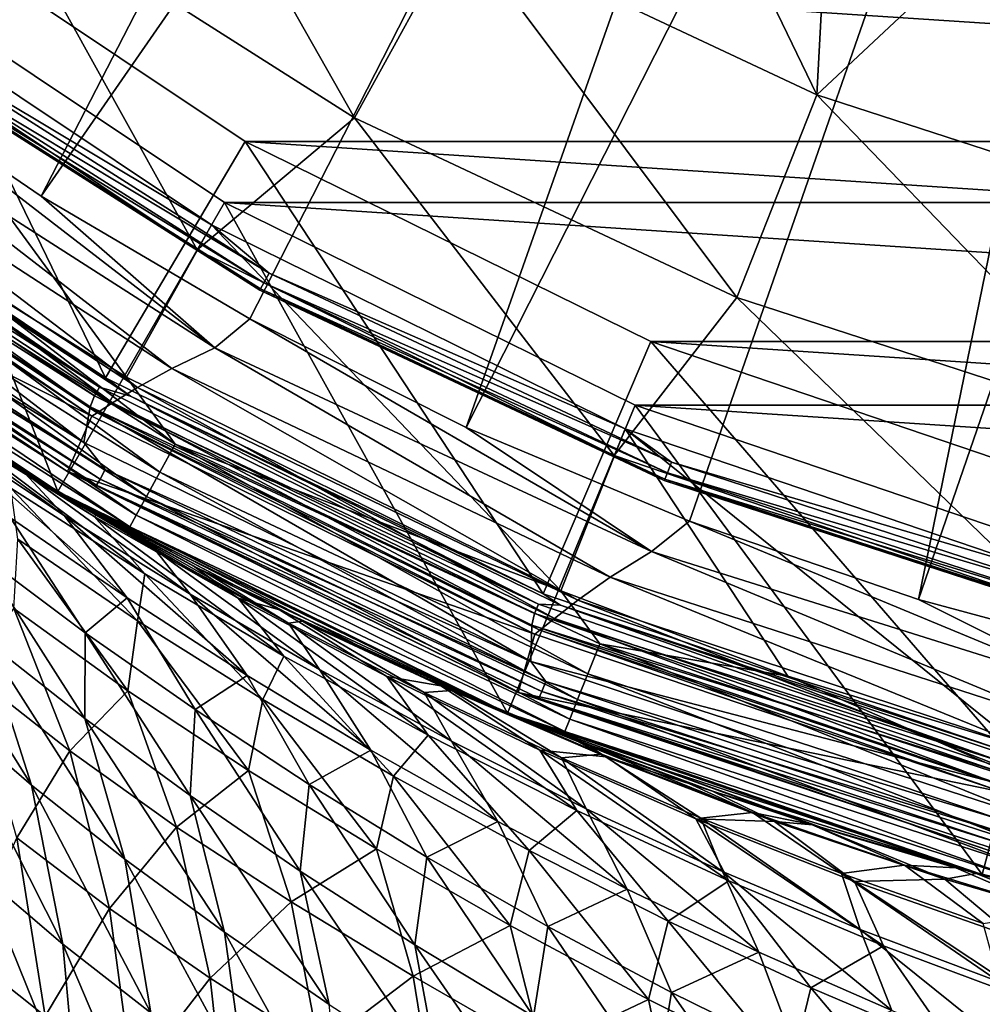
# Model space of a CAD drawing. Header units: metres. Extents: x -23 to 23, y -109 to 35.
# Tile 21 of 73: x -12 to -6, y -23 to -17. Entities that reach past the tile are written whole.
import ezdxf

# ---------------------------------------------------------------- set-up
doc = ezdxf.new("R2010")
doc.units = ezdxf.units.M
doc.layers.add('solid_ORA_SW0003', color=7, linetype='CONTINUOUS')

msp = doc.modelspace()

# ---------------------------------------------------------------- linework, layer by layer
at = {"layer": 'solid_ORA_SW0003'}
for points in [[(-13.94181, -16.432842, 160.176529), (-12.799357, -17.329737, 160.176529), (-6.594746, -8.44444, 160.442612)], [(-12.799357, -17.329737, 160.176529), (-11.59938, -18.148064, 160.176529), (-6.594746, -8.44444, 160.442612)], [(-11.59938, -18.148064, 160.176529), (-5.416527, -9.231701, 160.442612), (-6.594746, -8.44444, 160.442612)], [(-11.59938, -18.148064, 160.176529), (-10.347269, -18.884148, 160.176529), (-5.416527, -9.231701, 160.442612)], [(-10.347269, -18.884148, 160.176529), (-9.048652, -19.534679, 160.176529), (-5.416527, -9.231701, 160.442612)], [(-9.048652, -19.534679, 160.176529), (-4.14563, -9.858438, 160.442612), (-5.416527, -9.231701, 160.442612)], [(-9.048652, -19.534679, 160.176529), (-7.709364, -20.096739, 160.176529), (-4.14563, -9.858438, 160.442612)], [(-7.709364, -20.096739, 160.176529), (-6.335428, -20.567797, 160.176529), (-4.14563, -9.858438, 160.442612)], [(-6.335428, -20.567797, 160.176529), (-2.803801, -10.313928, 160.442612), (-4.14563, -9.858438, 160.442612)], [(-6.335428, -20.567797, 160.176529), (-4.933016, -20.945736, 160.176529), (-2.803801, -10.313928, 160.442612)], [(-11.85728, -16.320145, 118.094048), (-9.718325, -17.677567, 118.094048), (-11.088837, -15.262474, 119.784218)], [(-9.718325, -17.677567, 118.094048), (-9.088503, -16.531925, 119.784218), (-11.088837, -15.262474, 119.784218)], [(-7.927789, -15.509718, 121.353569), (-9.088503, -16.531925, 119.784218), (-6.944838, -17.540657, 119.784218)], [(-6.863579, -16.009153, 121.353569), (-7.927789, -15.509718, 121.353569), (-6.944838, -17.540657, 119.784218)], [(-5.767987, -16.43568, 121.353569), (-6.863579, -16.009153, 121.353569), (-6.944838, -17.540657, 119.784218)], [(-11.212497, -19.237213, 117.822166), (-13.645457, -17.6091, 117.822166), (-12.631996, -16.31193, 129.534592)], [(-12.983077, -16.919876, 116.300888), (-10.663518, -18.469755, 116.300888), (-11.85728, -16.320145, 118.094048)], [(-12.631996, -16.31193, 129.534592), (12.631996, -16.31193, 129.534592), (10.374965, -17.820051, 129.534592)], [(-12.631996, -16.31193, 129.534592), (10.374965, -17.820051, 129.534592), (-10.374965, -17.820051, 129.534592)], [(-11.212497, -19.237213, 117.822166), (-12.631996, -16.31193, 129.534592), (-10.374965, -17.820051, 129.534592)], [(-10.663518, -18.469755, 116.300888), (-9.718325, -17.677567, 118.094048), (-11.85728, -16.320145, 118.094048)], [(-5.767987, -16.43568, 121.353569), (-6.944838, -17.540657, 119.784218), (-4.691648, -18.272762, 119.784218)], [(-9.718325, -17.677567, 118.094048), (-7.426106, -18.756203, 118.094048), (-9.088503, -16.531925, 119.784218)], [(-7.426106, -18.756203, 118.094048), (-6.944838, -17.540657, 119.784218), (-9.088503, -16.531925, 119.784218)], [(-12.783937, -16.660458), (-11.499855, -19.918674), (-14.001562, -18.247089)], [(-10.499936, -18.186563, -1.4), (-12.783937, -16.660458), (-12.783963, -16.660435, -1.4)], [(10.499936, -18.186563, -1.4), (-10.499936, -18.186563, -1.4), (-12.783963, -16.660435, -1.4)], [(12.783963, -16.660435, -1.4), (10.499936, -18.186563, -1.4), (-12.783963, -16.660435, -1.4)], [(-12.783937, -16.660458), (-10.5, -18.186533), (-11.499855, -19.918674)], [(-10.499936, -18.186563, -1.4), (-10.5, -18.186533), (-12.783937, -16.660458)], [(-12.878007, -16.782827, 116), (-12.321689, -18.466614, 116), (-11.086838, -19.233355, 116)], [(-10.577221, -18.320169, 116), (-12.878007, -16.782827, 116), (-11.086838, -19.233355, 116)], [(-12.482003, -17.180004, 116.017273), (-12.878007, -16.782827, 116), (-10.577221, -18.320169, 116)], [(-12.551075, -17.275072, 116.221725), (-10.663518, -18.469755, 116.300888), (-12.983077, -16.919876, 116.300888)], [(-12.521671, -17.234602, 116.066353), (-12.482003, -17.180004, 116.017273), (-10.230353, -18.608944, 116.017273)], [(-10.230353, -18.608944, 116.017273), (-12.482003, -17.180004, 116.017273), (-10.577221, -18.320169, 116)], [(-12.546113, -17.268244, 116.138702), (-12.521671, -17.234602, 116.066353), (-10.262866, -18.668083, 116.066353)], [(-10.262866, -18.668083, 116.066353), (-12.521671, -17.234602, 116.066353), (-10.230353, -18.608944, 116.017273)], [(-12.551075, -17.275072, 116.221725), (-12.546113, -17.268244, 116.138702), (-10.282899, -18.704523, 116.138702)], [(-10.286965, -18.71192, 116.221725), (-10.663518, -18.469755, 116.300888), (-12.551075, -17.275072, 116.221725)], [(-10.286965, -18.71192, 116.221725), (-12.551075, -17.275072, 116.221725), (-10.282899, -18.704523, 116.138702)], [(-10.282899, -18.704523, 116.138702), (-12.546113, -17.268244, 116.138702), (-10.262866, -18.668083, 116.066353)], [(-10.557033, -19.056719, 160.137115), (-12.799357, -17.329737, 160.176529), (-12.992256, -17.500786, 160.137115)], [(-10.557033, -19.056719, 160.137115), (-11.59938, -18.148064, 160.176529), (-12.799357, -17.329737, 160.176529)], [(-12.992256, -17.500786, 160.137115), (-13.257334, -17.595634, 160.035065), (-10.814551, -19.18158, 160.035065)], [(-10.557033, -19.056719, 160.137115), (-12.992256, -17.500786, 160.137115), (-10.814551, -19.18158, 160.035065)], [(-13.257334, -17.595634, 160.035065), (-13.471218, -17.685867, 159.87706), (-11.020123, -19.296049, 159.87706)], [(-10.814551, -19.18158, 160.035065), (-13.257334, -17.595634, 160.035065), (-11.020123, -19.296049, 159.87706)], [(-7.426106, -18.756203, 118.094048), (-5.016774, -19.539043, 118.094048), (-6.944838, -17.540657, 119.784218)], [(-5.016774, -19.539043, 118.094048), (-4.691648, -18.272762, 119.784218), (-6.944838, -17.540657, 119.784218)], [(-13.463664, -17.775116, 117.754692), (-13.645457, -17.6091, 117.822166), (-11.212497, -19.237213, 117.822166)], [(-11.279426, -19.346384, 117.662666), (-13.76101, -17.770073, 117.650002), (-13.726922, -17.707941, 117.662666)], [(-13.726922, -17.707941, 117.662666), (-13.68961, -17.659401, 117.699104), (-11.248767, -19.29339, 117.699104)], [(-11.279426, -19.346384, 117.662666), (-13.726922, -17.707941, 117.662666), (-11.248767, -19.29339, 117.699104)], [(-11.248767, -19.29339, 117.699104), (-13.68961, -17.659401, 117.699104), (-13.463664, -17.775116, 117.754692)], [(-13.471218, -17.685867, 159.87706), (-13.628801, -17.759712, 159.673401), (-11.170394, -19.387768, 159.673401)], [(-11.020123, -19.296049, 159.87706), (-13.471218, -17.685867, 159.87706), (-11.170394, -19.387768, 159.673401)], [(-10.663518, -18.469755, 116.300888), (-8.161504, -19.703611, 116.300888), (-9.718325, -17.677567, 118.094048)], [(-8.161504, -19.703611, 116.300888), (-7.426106, -18.756203, 118.094048), (-9.718325, -17.677567, 118.094048)], [(-11.343163, -19.626064, 117.650002), (-13.829978, -17.974337, 117.650002), (-13.76101, -17.770073, 117.650002)], [(-11.343163, -19.626064, 117.650002), (-13.76101, -17.770073, 117.650002), (-11.304931, -19.412544, 117.650002)], [(-11.279426, -19.346384, 117.662666), (-11.304931, -19.412544, 117.650002), (-13.76101, -17.770073, 117.650002)], [(-13.628801, -17.759712, 159.673401), (-13.726129, -17.808035, 159.437363), (-11.262767, -19.447136, 159.437363)], [(-11.170394, -19.387768, 159.673401), (-13.628801, -17.759712, 159.673401), (-11.262767, -19.447136, 159.437363)], [(-11.063982, -19.347906, 117.754692), (-13.463664, -17.775116, 117.754692), (-11.212497, -19.237213, 117.822166)], [(-11.248767, -19.29339, 117.699104), (-13.463664, -17.775116, 117.754692), (-11.063982, -19.347906, 117.754692)], [(-13.95051, -18.133936, 117.851746), (-11.295598, -19.468025, 159.185638), (-13.760691, -17.825006, 159.185638)], [(-13.726129, -17.808035, 159.437363), (-13.760691, -17.825006, 159.185638), (-11.295598, -19.468025, 159.185638)], [(-11.262767, -19.447136, 159.437363), (-13.726129, -17.808035, 159.437363), (-11.295598, -19.468025, 159.185638)], [(-8.587959, -20.534079, 117.822166), (-11.212497, -19.237213, 117.822166), (-10.374965, -17.820051, 129.534592)], [(-10.374965, -17.820051, 129.534592), (10.374965, -17.820051, 129.534592), (7.940594, -19.020536, 129.534592)], [(-10.374965, -17.820051, 129.534592), (7.940594, -19.020536, 129.534592), (-7.940594, -19.020536, 129.534592)], [(-8.587959, -20.534079, 117.822166), (-10.374965, -17.820051, 129.534592), (-7.940594, -19.020536, 129.534592)], [(-13.672089, -18.189604, 117.665329), (-13.829978, -17.974337, 117.650002), (-11.343163, -19.626064, 117.650002)], [(-13.283627, -18.283344, 115.893135), (-10.887371, -19.804054, 115.893135), (-13.170061, -18.127033, 115.972954)], [(-13.170061, -18.127033, 115.972954), (-10.794291, -19.634743, 115.972954), (-12.321689, -18.466614, 116)], [(-10.887371, -19.804054, 115.893135), (-10.794291, -19.634743, 115.972954), (-13.170061, -18.127033, 115.972954)], [(-13.95051, -18.133936, 117.851746), (-11.441757, -19.800068, 117.851746), (-11.295598, -19.468025, 159.185638)], [(-13.736931, -18.276583, 117.774673), (-11.441757, -19.800068, 117.851746), (-13.95051, -18.133936, 117.851746)], [(-10.557033, -19.056719, 160.137115), (-10.347269, -18.884148, 160.176529), (-11.59938, -18.148064, 160.176529)], [(-10.5, -18.186533), (-8.801523, -21.249292), (-11.499855, -19.918674)], [(-10.5, -18.186533), (-8.03641, -19.401442), (-8.801523, -21.249292)], [(-8.036352, -19.40147, -1.4), (-8.03641, -19.401442), (-10.5, -18.186533)], [(-8.036352, -19.40147, -1.4), (-10.5, -18.186533), (-10.499936, -18.186563, -1.4)], [(8.036352, -19.40147, -1.4), (-8.036352, -19.40147, -1.4), (-10.499936, -18.186563, -1.4)], [(10.499936, -18.186563, -1.4), (8.036352, -19.40147, -1.4), (-10.499936, -18.186563, -1.4)], [(-13.76333, -18.427446, 78.209564), (-14.001562, -18.247089), (-11.499855, -19.918674)], [(-11.716025, -19.79229, 107.125847), (-11.5, -19.918585, 115.199997), (-14.001513, -18.247128, 115.199997)], [(-13.503038, -18.585337, 115.407059), (-14.001513, -18.247128, 115.199997), (-11.5, -19.918585, 115.199997)], [(-12.247034, -19.468184, 106.541122), (-11.716025, -19.79229, 107.125847), (-14.001513, -18.247128, 115.199997)], [(-13.711056, -18.241875, 117.709145), (-11.246045, -19.844513, 117.709145), (-13.736931, -18.276583, 117.774673)], [(-13.672089, -18.189604, 117.665329), (-11.214085, -19.787691, 117.665329), (-13.711056, -18.241875, 117.709145)], [(-11.214085, -19.787691, 117.665329), (-11.246045, -19.844513, 117.709145), (-13.711056, -18.241875, 117.709145)], [(-13.672089, -18.189604, 117.665329), (-11.343163, -19.626064, 117.650002), (-11.214085, -19.787691, 117.665329)], [(-13.736931, -18.276583, 117.774673), (-11.267268, -19.882246, 117.774673), (-11.441757, -19.800068, 117.851746)], [(-11.246045, -19.844513, 117.709145), (-11.267268, -19.882246, 117.774673), (-13.736931, -18.276583, 117.774673)], [(-13.38116, -18.417587, 115.765984), (-10.96731, -19.949463, 115.765984), (-13.283627, -18.283344, 115.893135)], [(-10.96731, -19.949463, 115.765984), (-10.887371, -19.804054, 115.893135), (-13.283627, -18.283344, 115.893135)], [(-10.577221, -18.320169, 116), (-11.086838, -19.233355, 116), (-8.481116, -20.516104, 116)], [(-8.095416, -19.544064, 116), (-10.577221, -18.320169, 116), (-8.481116, -20.516104, 116)], [(-10.230353, -18.608944, 116.017273), (-10.577221, -18.320169, 116), (-8.095416, -19.544064, 116)], [(-13.456, -18.520596, 115.600182), (-11.02865, -20.061039, 115.600182), (-13.38116, -18.417587, 115.765984)], [(-11.02865, -20.061039, 115.600182), (-10.96731, -19.949463, 115.765984), (-13.38116, -18.417587, 115.765984)], [(-13.203782, -18.832422, 77.372398), (-13.76333, -18.427446, 78.209564), (-11.499855, -19.918674)], [(-10.794291, -19.634743, 115.972954), (-11.086838, -19.233355, 116), (-12.321689, -18.466614, 116)], [(-10.286965, -18.71192, 116.221725), (-8.161504, -19.703611, 116.300888), (-10.663518, -18.469755, 116.300888)], [(-13.503038, -18.585337, 115.407059), (-11.067203, -20.131166, 115.407059), (-13.456, -18.520596, 115.600182)], [(-11.067203, -20.131166, 115.407059), (-11.02865, -20.061039, 115.600182), (-13.456, -18.520596, 115.600182)], [(-13.503038, -18.585337, 115.407059), (-11.5, -19.918585, 115.199997), (-11.067203, -20.131166, 115.407059)], [(-10.262866, -18.668083, 116.066353), (-10.230353, -18.608944, 116.017273), (-7.817365, -19.74441, 116.017273)], [(-7.817365, -19.74441, 116.017273), (-10.230353, -18.608944, 116.017273), (-8.095416, -19.544064, 116)], [(-10.286965, -18.71192, 116.221725), (-10.282899, -18.704523, 116.138702), (-7.857517, -19.845821, 116.138702)], [(-7.860624, -19.85367, 116.221725), (-8.161504, -19.703611, 116.300888), (-10.286965, -18.71192, 116.221725)], [(-7.860624, -19.85367, 116.221725), (-10.286965, -18.71192, 116.221725), (-7.857517, -19.845821, 116.138702)], [(-10.282899, -18.704523, 116.138702), (-10.262866, -18.668083, 116.066353), (-7.842209, -19.807158, 116.066353)], [(-7.857517, -19.845821, 116.138702), (-10.282899, -18.704523, 116.138702), (-7.842209, -19.807158, 116.066353)], [(-7.842209, -19.807158, 116.066353), (-10.262866, -18.668083, 116.066353), (-7.817365, -19.74441, 116.017273)], [(-8.161504, -19.703611, 116.300888), (-5.519843, -20.600334, 116.300888), (-7.426106, -18.756203, 118.094048)], [(-5.519843, -20.600334, 116.300888), (-5.016774, -19.539043, 118.094048), (-7.426106, -18.756203, 118.094048)], [(-12.944045, -19.011883, 77.015739), (-13.203782, -18.832422, 77.372398), (-11.499855, -19.918674)], [(-7.938267, -20.278727, 160.137115), (-10.347269, -18.884148, 160.176529), (-10.557033, -19.056719, 160.137115)], [(-7.938267, -20.278727, 160.137115), (-9.048652, -19.534679, 160.176529), (-10.347269, -18.884148, 160.176529)], [(-12.561683, -19.266659, 76.519814), (-12.944045, -19.011883, 77.015739), (-11.499855, -19.918674)], [(-10.557033, -19.056719, 160.137115), (-10.814551, -19.18158, 160.035065), (-8.184811, -20.433327, 160.035065)], [(-7.938267, -20.278727, 160.137115), (-10.557033, -19.056719, 160.137115), (-8.184811, -20.433327, 160.035065)], [(-5.816689, -21.477535, 117.822166), (-8.587959, -20.534079, 117.822166), (-7.940594, -19.020536, 129.534592)], [(-7.940594, -19.020536, 129.534592), (7.940594, -19.020536, 129.534592), (5.370188, -19.89304, 129.534592)], [(-7.940594, -19.020536, 129.534592), (5.370188, -19.89304, 129.534592), (-5.370188, -19.89304, 129.534592)], [(-5.816689, -21.477535, 117.822166), (-7.940594, -19.020536, 129.534592), (-5.370188, -19.89304, 129.534592)], [(-10.814551, -19.18158, 160.035065), (-11.020123, -19.296049, 159.87706), (-8.379313, -20.571463, 159.87706)], [(-8.184811, -20.433327, 160.035065), (-10.814551, -19.18158, 160.035065), (-8.379313, -20.571463, 159.87706)], [(-11.063982, -19.347906, 117.754692), (-11.212497, -19.237213, 117.822166), (-8.587959, -20.534079, 117.822166)], [(-10.794291, -19.634743, 115.972954), (-8.481116, -20.516104, 116), (-11.086838, -19.233355, 116)], [(-11.810094, -19.736303, 75.627296), (-12.561683, -19.266659, 76.519814), (-11.499855, -19.918674)], [(-11.279426, -19.346384, 117.662666), (-11.248767, -19.29339, 117.699104), (-8.615584, -20.594923, 117.699104)], [(-8.615584, -20.594923, 117.699104), (-11.248767, -19.29339, 117.699104), (-11.063982, -19.347906, 117.754692)], [(-11.020123, -19.296049, 159.87706), (-11.170394, -19.387768, 159.673401), (-8.520241, -20.680447, 159.673401)], [(-8.379313, -20.571463, 159.87706), (-11.020123, -19.296049, 159.87706), (-8.520241, -20.680447, 159.673401)], [(-11.697908, -19.809502, 106.766251), (-12.247034, -19.468184, 106.541122), (-12.465349, -19.329124, 106.287216)], [(-11.461763, -20.063112, 105.778511), (-12.465349, -19.329124, 106.287216), (-12.199618, -19.573908, 105.272026)], [(-11.697908, -19.809502, 106.766251), (-12.465349, -19.329124, 106.287216), (-11.461763, -20.063112, 105.778511)], [(-8.639068, -20.651466, 117.662666), (-11.304931, -19.412544, 117.650002), (-11.279426, -19.346384, 117.662666)], [(-8.639068, -20.651466, 117.662666), (-11.279426, -19.346384, 117.662666), (-8.615584, -20.594923, 117.699104)], [(-8.483074, -20.601324, 117.754692), (-11.063982, -19.347906, 117.754692), (-8.587959, -20.534079, 117.822166)], [(-8.615584, -20.594923, 117.699104), (-11.063982, -19.347906, 117.754692), (-8.483074, -20.601324, 117.754692)], [(-8.661762, -20.938711, 117.650002), (-11.343163, -19.626064, 117.650002), (-11.304931, -19.412544, 117.650002)], [(-8.661762, -20.938711, 117.650002), (-11.304931, -19.412544, 117.650002), (-8.655476, -20.72048, 117.650002)], [(-8.639068, -20.651466, 117.662666), (-8.655476, -20.72048, 117.650002), (-11.304931, -19.412544, 117.650002)], [(-11.170394, -19.387768, 159.673401), (-11.262767, -19.447136, 159.437363), (-8.606405, -20.750418, 159.437363)], [(-8.520241, -20.680447, 159.673401), (-11.170394, -19.387768, 159.673401), (-8.606405, -20.750418, 159.437363)], [(-8.03641, -19.401442), (-5.952879, -22.21627), (-8.801523, -21.249292)], [(-8.03641, -19.401442), (-5.435198, -20.284437), (-5.952879, -22.21627)], [(-5.435241, -20.284431, -1.4), (-5.435198, -20.284437), (-8.03641, -19.401442)], [(-5.435241, -20.284431, -1.4), (-8.03641, -19.401442), (-8.036352, -19.40147, -1.4)], [(5.435241, -20.284431, -1.4), (-5.435241, -20.284431, -1.4), (-8.036352, -19.40147, -1.4)], [(8.036352, -19.40147, -1.4), (5.435241, -20.284431, -1.4), (-8.036352, -19.40147, -1.4)], [(-11.697908, -19.809502, 106.766251), (-11.716025, -19.79229, 107.125847), (-12.247034, -19.468184, 106.541122)], [(-11.441757, -19.800068, 117.851746), (-8.637061, -20.775072, 159.185638), (-11.295598, -19.468025, 159.185638)], [(-11.262767, -19.447136, 159.437363), (-11.295598, -19.468025, 159.185638), (-8.637061, -20.775072, 159.185638)], [(-8.606405, -20.750418, 159.437363), (-11.262767, -19.447136, 159.437363), (-8.637061, -20.775072, 159.185638)], [(-7.938267, -20.278727, 160.137115), (-7.709364, -20.096739, 160.176529), (-9.048652, -19.534679, 160.176529)], [(-8.095416, -19.544064, 116), (-8.481116, -20.516104, 116), (-7.119845, -21.0273, 116)], [(-8.095416, -19.544064, 116), (-7.119845, -21.0273, 116), (-5.727159, -21.448521, 116)], [(-5.475091, -20.43354, 116), (-8.095416, -19.544064, 116), (-5.727159, -21.448521, 116)], [(-7.817365, -19.74441, 116.017273), (-8.095416, -19.544064, 116), (-5.475091, -20.43354, 116)], [(-12.199618, -19.573908, 105.272026), (-11.783815, -20.076809, 104.423759), (-11.084029, -20.557255, 104.94281)], [(-11.461763, -20.063112, 105.778511), (-12.199618, -19.573908, 105.272026), (-11.084029, -20.557255, 104.94281)], [(-12.117526, -19.556414, 76.389801), (-11.810094, -19.736303, 75.627296), (-11.280923, -20.069298, 75.780449)], [(-12.117526, -19.556414, 76.389801), (-10.977835, -20.412308, 76.717567), (-11.781283, -19.899044, 77.355881)], [(-12.117526, -19.556414, 76.389801), (-11.280923, -20.069298, 75.780449), (-10.977835, -20.412308, 76.717567)], [(-11.214085, -19.787691, 117.665329), (-11.343163, -19.626064, 117.650002), (-8.661762, -20.938711, 117.650002)], [(-10.887371, -19.804054, 115.893135), (-8.319414, -21.012442, 115.893135), (-10.794291, -19.634743, 115.972954)], [(-10.794291, -19.634743, 115.972954), (-8.248289, -20.8328, 115.972954), (-8.481116, -20.516104, 116)], [(-8.319414, -21.012442, 115.893135), (-8.248289, -20.8328, 115.972954), (-10.794291, -19.634743, 115.972954)], [(-7.860624, -19.85367, 116.221725), (-5.519843, -20.600334, 116.300888), (-8.161504, -19.703611, 116.300888)], [(-11.256995, -20.056921, 75.023186), (-11.810094, -19.736303, 75.627296), (-11.499855, -19.918674)], [(-11.280923, -20.069298, 75.780449), (-11.810094, -19.736303, 75.627296), (-11.256995, -20.056921, 75.023186)], [(-7.842209, -19.807158, 116.066353), (-7.817365, -19.74441, 116.017273), (-5.281092, -20.568495, 116.017273)], [(-5.281092, -20.568495, 116.017273), (-7.817365, -19.74441, 116.017273), (-5.475091, -20.43354, 116)], [(-11.716025, -19.79229, 107.125847), (-11.167558, -20.106855, 107.685837), (-11.5, -19.918585, 115.199997)], [(-10.914306, -20.270235, 107.215134), (-11.167558, -20.106855, 107.685837), (-11.716025, -19.79229, 107.125847)], [(-10.914306, -20.270235, 107.215134), (-11.716025, -19.79229, 107.125847), (-11.697908, -19.809502, 106.766251)], [(-11.697908, -19.809502, 106.766251), (-11.461763, -20.063112, 105.778511), (-10.704421, -20.534912, 106.254059)], [(-10.914306, -20.270235, 107.215134), (-11.697908, -19.809502, 106.766251), (-10.704421, -20.534912, 106.254059)], [(-11.441757, -19.800068, 117.851746), (-8.736797, -21.124102, 117.851746), (-8.637061, -20.775072, 159.185638)], [(-11.267268, -19.882246, 117.774673), (-8.736797, -21.124102, 117.851746), (-11.441757, -19.800068, 117.851746)], [(-11.214085, -19.787691, 117.665329), (-8.571867, -21.058262, 117.665329), (-11.246045, -19.844513, 117.709145)], [(-11.214085, -19.787691, 117.665329), (-8.661762, -20.938711, 117.650002), (-8.571867, -21.058262, 117.665329)], [(-10.96731, -19.949463, 115.765984), (-8.380499, -21.166723, 115.765984), (-10.887371, -19.804054, 115.893135)], [(-8.380499, -21.166723, 115.765984), (-8.319414, -21.012442, 115.893135), (-10.887371, -19.804054, 115.893135)], [(-7.857517, -19.845821, 116.138702), (-7.842209, -19.807158, 116.066353), (-5.297875, -20.633862, 116.066353)], [(-5.297875, -20.633862, 116.066353), (-7.842209, -19.807158, 116.066353), (-5.281092, -20.568495, 116.017273)], [(-11.781283, -19.899044, 77.355881), (-11.021409, -20.695087, 77.87001), (-11.739708, -20.206144, 78.509453)], [(-11.781283, -19.899044, 77.355881), (-10.977835, -20.412308, 76.717567), (-11.021409, -20.695087, 77.87001)], [(-11.246045, -19.844513, 117.709145), (-8.596296, -21.118704, 117.709145), (-11.267268, -19.882246, 117.774673)], [(-11.267268, -19.882246, 117.774673), (-8.612518, -21.158842, 117.774673), (-8.736797, -21.124102, 117.851746)], [(-8.596296, -21.118704, 117.709145), (-8.612518, -21.158842, 117.774673), (-11.267268, -19.882246, 117.774673)], [(-8.571867, -21.058262, 117.665329), (-8.596296, -21.118704, 117.709145), (-11.246045, -19.844513, 117.709145)], [(-7.860624, -19.85367, 116.221725), (-7.857517, -19.845821, 116.138702), (-5.308217, -20.674139, 116.138702)], [(-5.310316, -20.682316, 116.221725), (-5.519843, -20.600334, 116.300888), (-7.860624, -19.85367, 116.221725)], [(-5.310316, -20.682316, 116.221725), (-7.860624, -19.85367, 116.221725), (-5.308217, -20.674139, 116.138702)], [(-5.308217, -20.674139, 116.138702), (-7.857517, -19.845821, 116.138702), (-5.297875, -20.633862, 116.066353)], [(-8.878167, -21.217402, 109.630775), (-8.801719, -21.249229, 115.199997), (-11.5, -19.918585, 115.199997)], [(-11.067203, -20.131166, 115.407059), (-11.5, -19.918585, 115.199997), (-8.801719, -21.249229, 115.199997)], [(-9.455506, -20.966482, 109.193481), (-8.878167, -21.217402, 109.630775), (-11.5, -19.918585, 115.199997)], [(-10.020506, -20.702402, 108.732269), (-9.455506, -20.966482, 109.193481), (-11.5, -19.918585, 115.199997)], [(-10.031909, -20.696878, 108.722618), (-10.020506, -20.702402, 108.732269), (-11.5, -19.918585, 115.199997)], [(-10.604223, -20.409567, 108.219467), (-10.031909, -20.696878, 108.722618), (-11.5, -19.918585, 115.199997)], [(-11.167558, -20.106855, 107.685837), (-10.604223, -20.409567, 108.219467), (-11.5, -19.918585, 115.199997)], [(-11.256995, -20.056921, 75.023186), (-11.499855, -19.918674), (-8.801523, -21.249292)], [(-11.02865, -20.061039, 115.600182), (-8.427371, -21.285109, 115.600182), (-10.96731, -19.949463, 115.765984)], [(-8.427371, -21.285109, 115.600182), (-8.380499, -21.166723, 115.765984), (-10.96731, -19.949463, 115.765984)], [(-11.783815, -20.076809, 104.423759), (-11.968287, -20.29352, 103.159065), (-11.334081, -20.76652, 103.703743)], [(-11.084029, -20.557255, 104.94281), (-11.783815, -20.076809, 104.423759), (-11.334081, -20.76652, 103.703743)], [(-11.461763, -20.063112, 105.778511), (-11.084029, -20.557255, 104.94281), (-10.362402, -21.022888, 105.430481)], [(-10.704421, -20.534912, 106.254059), (-11.461763, -20.063112, 105.778511), (-10.362402, -21.022888, 105.430481)], [(-11.280923, -20.069298, 75.780449), (-11.256995, -20.056921, 75.023186), (-10.417061, -20.559946, 75.197479)], [(-11.280923, -20.069298, 75.780449), (-10.142713, -20.906137, 76.105453), (-10.977835, -20.412308, 76.717567)], [(-11.280923, -20.069298, 75.780449), (-10.417061, -20.559946, 75.197479), (-10.142713, -20.906137, 76.105453)], [(-10.680153, -20.369938, 74.433395), (-11.256995, -20.056921, 75.023186), (-8.801523, -21.249292)], [(-10.417061, -20.559946, 75.197479), (-11.256995, -20.056921, 75.023186), (-10.680153, -20.369938, 74.433395)], [(-11.067203, -20.131166, 115.407059), (-8.45683, -21.359514, 115.407059), (-11.02865, -20.061039, 115.600182)], [(-8.45683, -21.359514, 115.407059), (-8.427371, -21.285109, 115.600182), (-11.02865, -20.061039, 115.600182)], [(-10.115306, -20.709658, 107.635353), (-10.604223, -20.409567, 108.219467), (-11.167558, -20.106855, 107.685837)], [(-10.115306, -20.709658, 107.635353), (-11.167558, -20.106855, 107.685837), (-10.914306, -20.270235, 107.215134)], [(-11.067203, -20.131166, 115.407059), (-8.801719, -21.249229, 115.199997), (-8.45683, -21.359514, 115.407059)], [(-5.181489, -21.145567, 160.137115), (-7.709364, -20.096739, 160.176529), (-7.938267, -20.278727, 160.137115)], [(-5.181489, -21.145567, 160.137115), (-6.335428, -20.567797, 160.176529), (-7.709364, -20.096739, 160.176529)], [(-11.739708, -20.206144, 78.509453), (-11.079936, -21.11495, 78.983292), (-11.763589, -20.621162, 79.674377)], [(-11.739708, -20.206144, 78.509453), (-11.021409, -20.695087, 77.87001), (-11.079936, -21.11495, 78.983292)], [(-11.968287, -20.29352, 103.159065), (-11.93646, -20.808393, 102.129761), (-11.337226, -21.280296, 102.709747)], [(-11.334081, -20.76652, 103.703743), (-11.968287, -20.29352, 103.159065), (-11.337226, -21.280296, 102.709747)], [(-10.914306, -20.270235, 107.215134), (-10.704421, -20.534912, 106.254059), (-9.928814, -20.98695, 106.69841)], [(-10.115306, -20.709658, 107.635353), (-10.914306, -20.270235, 107.215134), (-9.928814, -20.98695, 106.69841)], [(-7.938267, -20.278727, 160.137115), (-8.184811, -20.433327, 160.035065), (-5.413574, -21.329239, 160.035065)], [(-5.181489, -21.145567, 160.137115), (-7.938267, -20.278727, 160.137115), (-5.413574, -21.329239, 160.035065)], [(-5.435198, -20.284437), (-3.002368, -22.803202), (-5.952879, -22.21627)], [(-12.50542, -20.323334, 101.537453), (-12.181529, -21.229856, 100.874725), (-11.656705, -21.681684, 101.474983)], [(-11.93646, -20.808393, 102.129761), (-12.50542, -20.323334, 101.537453), (-11.656705, -21.681684, 101.474983)], [(-10.168996, -20.629869, 73.940994), (-10.680153, -20.369938, 74.433395), (-8.801523, -21.249292)], [(-10.417061, -20.559946, 75.197479), (-10.680153, -20.369938, 74.433395), (-10.168996, -20.629869, 73.940994)], [(-10.977835, -20.412308, 76.717567), (-10.2695, -21.167685, 77.246452), (-11.021409, -20.695087, 77.87001)], [(-10.977835, -20.412308, 76.717567), (-10.142713, -20.906137, 76.105453), (-10.2695, -21.167685, 77.246452)], [(-10.115306, -20.709658, 107.635353), (-10.031909, -20.696878, 108.722618), (-10.604223, -20.409567, 108.219467)], [(-8.184811, -20.433327, 160.035065), (-8.379313, -20.571463, 159.87706), (-5.594253, -21.490152, 159.87706)], [(-5.413574, -21.329239, 160.035065), (-8.184811, -20.433327, 160.035065), (-5.594253, -21.490152, 159.87706)], [(-10.704421, -20.534912, 106.254059), (-10.362402, -21.022888, 105.430481), (-9.620376, -21.471125, 105.885902)], [(-9.928814, -20.98695, 106.69841), (-10.704421, -20.534912, 106.254059), (-9.620376, -21.471125, 105.885902)], [(-8.483074, -20.601324, 117.754692), (-8.587959, -20.534079, 117.822166), (-5.816689, -21.477535, 117.822166)], [(-8.248289, -20.8328, 115.972954), (-7.119845, -21.0273, 116), (-8.481116, -20.516104, 116)], [(-11.084029, -20.557255, 104.94281), (-11.334081, -20.76652, 103.703743), (-10.674236, -21.227663, 104.226173)], [(-10.362402, -21.022888, 105.430481), (-11.084029, -20.557255, 104.94281), (-10.674236, -21.227663, 104.226173)], [(-10.417061, -20.559946, 75.197479), (-10.168996, -20.629869, 73.940994), (-9.52438, -21.028418, 74.653618)], [(-10.417061, -20.559946, 75.197479), (-9.276905, -21.381077, 75.536194), (-10.142713, -20.906137, 76.105453)], [(-10.417061, -20.559946, 75.197479), (-9.52438, -21.028418, 74.653618), (-9.276905, -21.381077, 75.536194)], [(-8.639068, -20.651466, 117.662666), (-8.615584, -20.594923, 117.699104), (-5.835088, -21.541748, 117.699104)], [(-5.835088, -21.541748, 117.699104), (-8.615584, -20.594923, 117.699104), (-8.483074, -20.601324, 117.754692)], [(-8.379313, -20.571463, 159.87706), (-8.520241, -20.680447, 159.673401), (-5.723835, -21.615562, 159.673401)], [(-5.763216, -21.514841, 117.754692), (-8.483074, -20.601324, 117.754692), (-5.816689, -21.477535, 117.822166)], [(-5.835088, -21.541748, 117.699104), (-8.483074, -20.601324, 117.754692), (-5.763216, -21.514841, 117.754692)], [(-5.594253, -21.490152, 159.87706), (-8.379313, -20.571463, 159.87706), (-5.723835, -21.615562, 159.673401)], [(-5.181489, -21.145567, 160.137115), (-4.933016, -20.945736, 160.176529), (-6.335428, -20.567797, 160.176529)], [(-11.763589, -20.621162, 79.674377), (-11.428019, -21.47389, 80.342537), (-12.026459, -21.004196, 81.063072)], [(-11.763589, -20.621162, 79.674377), (-11.079936, -21.11495, 78.983292), (-11.428019, -21.47389, 80.342537)], [(-10.098135, -20.664648, 73.874977), (-10.168996, -20.629869, 73.940994), (-8.801523, -21.249292)], [(-9.201004, -21.08588, 73.42482), (-10.168996, -20.629869, 73.940994), (-10.098135, -20.664648, 73.874977)], [(-9.201004, -21.08588, 73.42482), (-9.52438, -21.028418, 74.653618), (-10.168996, -20.629869, 73.940994)], [(-9.232442, -21.06566, 73.109856), (-10.098135, -20.664648, 73.874977), (-8.801523, -21.249292)], [(-9.201004, -21.08588, 73.42482), (-10.098135, -20.664648, 73.874977), (-9.232442, -21.06566, 73.109856)], [(-5.850992, -21.60087, 117.662666), (-8.655476, -20.72048, 117.650002), (-8.639068, -20.651466, 117.662666)], [(-5.850992, -21.60087, 117.662666), (-8.639068, -20.651466, 117.662666), (-5.835088, -21.541748, 117.699104)], [(-11.021409, -20.695087, 77.87001), (-10.35463, -21.593668, 78.305672), (-11.079936, -21.11495, 78.983292)], [(-11.021409, -20.695087, 77.87001), (-10.2695, -21.167685, 77.246452), (-10.35463, -21.593668, 78.305672)], [(-9.302072, -21.125767, 108.025574), (-10.031909, -20.696878, 108.722618), (-10.115306, -20.709658, 107.635353)], [(-10.115306, -20.709658, 107.635353), (-9.928814, -20.98695, 106.69841), (-9.136689, -21.416811, 107.110413)], [(-9.302072, -21.125767, 108.025574), (-10.115306, -20.709658, 107.635353), (-9.136689, -21.416811, 107.110413)], [(-9.302072, -21.125767, 108.025574), (-10.020506, -20.702402, 108.732269), (-10.031909, -20.696878, 108.722618)], [(-9.135315, -21.113768, 109.112793), (-9.455506, -20.966482, 109.193481), (-10.020506, -20.702402, 108.732269)], [(-9.135315, -21.113768, 109.112793), (-10.020506, -20.702402, 108.732269), (-9.302072, -21.125767, 108.025574)], [(-8.661762, -20.938711, 117.650002), (-8.655476, -20.72048, 117.650002), (-5.857204, -21.671713, 117.650002)], [(-5.850992, -21.60087, 117.662666), (-5.857204, -21.671713, 117.650002), (-8.655476, -20.72048, 117.650002)], [(-8.520241, -20.680447, 159.673401), (-8.606405, -20.750418, 159.437363), (-5.802564, -21.695547, 159.437363)], [(-5.723835, -21.615562, 159.673401), (-8.520241, -20.680447, 159.673401), (-5.802564, -21.695547, 159.437363)], [(-11.334081, -20.76652, 103.703743), (-11.337226, -21.280296, 102.709747), (-10.705738, -21.742268, 103.272522)], [(-10.674236, -21.227663, 104.226173), (-11.334081, -20.76652, 103.703743), (-10.705738, -21.742268, 103.272522)], [(-8.736797, -21.124102, 117.851746), (-5.830608, -21.723763, 159.185638), (-8.637061, -20.775072, 159.185638)], [(-8.606405, -20.750418, 159.437363), (-8.637061, -20.775072, 159.185638), (-5.830608, -21.723763, 159.185638)], [(-5.802564, -21.695547, 159.437363), (-8.606405, -20.750418, 159.437363), (-5.830608, -21.723763, 159.185638)], [(-11.93646, -20.808393, 102.129761), (-11.656705, -21.681684, 101.474983), (-11.096139, -22.124966, 102.064163)], [(-11.337226, -21.280296, 102.709747), (-11.93646, -20.808393, 102.129761), (-11.096139, -22.124966, 102.064163)], [(-8.319414, -21.012442, 115.893135), (-5.620256, -21.889452, 115.893135), (-8.248289, -20.8328, 115.972954)], [(-8.248289, -20.8328, 115.972954), (-5.572207, -21.702312, 115.972954), (-7.119845, -21.0273, 116)], [(-5.620256, -21.889452, 115.893135), (-5.572207, -21.702312, 115.972954), (-8.248289, -20.8328, 115.972954)], [(-10.142713, -20.906137, 76.105453), (-9.484866, -21.627653, 76.657074), (-10.2695, -21.167685, 77.246452)], [(-10.142713, -20.906137, 76.105453), (-9.276905, -21.381077, 75.536194), (-9.484866, -21.627653, 76.657074)], [(-5.83129, -21.889872, 117.650002), (-8.661762, -20.938711, 117.650002), (-5.857204, -21.671713, 117.650002)], [(-8.571867, -21.058262, 117.665329), (-8.661762, -20.938711, 117.650002), (-5.83129, -21.889872, 117.650002)], [(-12.026459, -21.004196, 81.063072), (-11.428019, -21.47389, 80.342537), (-11.745479, -21.996023, 81.653427)], [(-10.362402, -21.022888, 105.430481), (-10.674236, -21.227663, 104.226173), (-9.990746, -21.677029, 104.717163)], [(-9.620376, -21.471125, 105.885902), (-10.362402, -21.022888, 105.430481), (-9.990746, -21.677029, 104.717163)], [(-9.928814, -20.98695, 106.69841), (-9.620376, -21.471125, 105.885902), (-8.860021, -21.899223, 106.3078)], [(-9.136689, -21.416811, 107.110413), (-9.928814, -20.98695, 106.69841), (-8.860021, -21.899223, 106.3078)], [(-9.135315, -21.113768, 109.112793), (-8.878167, -21.217402, 109.630775), (-9.455506, -20.966482, 109.193481)], [(-8.380499, -21.166723, 115.765984), (-5.661522, -22.050173, 115.765984), (-8.319414, -21.012442, 115.893135)], [(-5.661522, -22.050173, 115.765984), (-5.620256, -21.889452, 115.893135), (-8.319414, -21.012442, 115.893135)], [(-9.52438, -21.028418, 74.653618), (-8.385065, -21.832451, 75.013428), (-9.276905, -21.381077, 75.536194)], [(-9.52438, -21.028418, 74.653618), (-8.607372, -21.470579, 74.151573), (-8.385065, -21.832451, 75.013428)], [(-9.201004, -21.08588, 73.42482), (-8.607372, -21.470579, 74.151573), (-9.52438, -21.028418, 74.653618)], [(-8.388409, -21.415756, 72.434677), (-9.232442, -21.06566, 73.109856), (-8.801523, -21.249292)], [(-8.209021, -21.510168, 72.950172), (-9.232442, -21.06566, 73.109856), (-8.388409, -21.415756, 72.434677)], [(-9.201004, -21.08588, 73.42482), (-9.232442, -21.06566, 73.109856), (-8.209021, -21.510168, 72.950172)], [(-8.571867, -21.058262, 117.665329), (-5.788839, -21.980448, 117.665329), (-8.596296, -21.118704, 117.709145)], [(-8.571867, -21.058262, 117.665329), (-5.83129, -21.889872, 117.650002), (-5.788839, -21.980448, 117.665329)], [(-5.572207, -21.702312, 115.972954), (-5.727159, -21.448521, 116), (-7.119845, -21.0273, 116)], [(-11.079936, -21.11495, 78.983292), (-10.787509, -21.932062, 79.637573), (-11.428019, -21.47389, 80.342537)], [(-11.079936, -21.11495, 78.983292), (-10.35463, -21.593668, 78.305672), (-10.787509, -21.932062, 79.637573)], [(-9.135315, -21.113768, 109.112793), (-9.302072, -21.125767, 108.025574), (-8.476501, -21.516296, 108.384674)], [(-9.302072, -21.125767, 108.025574), (-9.136689, -21.416811, 107.110413), (-8.33024, -21.821817, 107.488701)], [(-8.476501, -21.516296, 108.384674), (-9.302072, -21.125767, 108.025574), (-8.33024, -21.821817, 107.488701)], [(-9.201004, -21.08588, 73.42482), (-8.209021, -21.510168, 72.950172), (-8.607372, -21.470579, 74.151573)], [(-8.238429, -21.495695, 109.461006), (-8.878167, -21.217402, 109.630775), (-9.135315, -21.113768, 109.112793)], [(-8.238429, -21.495695, 109.461006), (-9.135315, -21.113768, 109.112793), (-8.476501, -21.516296, 108.384674)], [(-8.736797, -21.124102, 117.851746), (-5.882028, -22.083326, 117.851746), (-5.830608, -21.723763, 159.185638)], [(-8.612518, -21.158842, 117.774673), (-5.882028, -22.083326, 117.851746), (-8.736797, -21.124102, 117.851746)], [(-8.596296, -21.118704, 117.709145), (-5.805336, -22.043516, 117.709145), (-8.612518, -21.158842, 117.774673)], [(-5.788839, -21.980448, 117.665329), (-5.805336, -22.043516, 117.709145), (-8.596296, -21.118704, 117.709145)], [(-10.2695, -21.167685, 77.246452), (-9.587599, -22.062809, 77.65583), (-10.35463, -21.593668, 78.305672)], [(-10.2695, -21.167685, 77.246452), (-9.484866, -21.627653, 76.657074), (-9.587599, -22.062809, 77.65583)], [(-8.612518, -21.158842, 117.774673), (-5.816292, -22.085398, 117.774673), (-5.882028, -22.083326, 117.851746)], [(-5.805336, -22.043516, 117.709145), (-5.816292, -22.085398, 117.774673), (-8.612518, -21.158842, 117.774673)], [(-8.427371, -21.285109, 115.600182), (-5.693187, -22.173498, 115.600182), (-8.380499, -21.166723, 115.765984)], [(-5.693187, -22.173498, 115.600182), (-5.661522, -22.050173, 115.765984), (-8.380499, -21.166723, 115.765984)], [(-12.181529, -21.229856, 100.874725), (-11.956101, -22.219206, 100.294838), (-11.468879, -22.63459, 100.903732)], [(-11.656705, -21.681684, 101.474983), (-12.181529, -21.229856, 100.874725), (-11.468879, -22.63459, 100.903732)], [(-10.674236, -21.227663, 104.226173), (-10.705738, -21.742268, 103.272522), (-10.044884, -22.195951, 103.805878)], [(-9.990746, -21.677029, 104.717163), (-10.674236, -21.227663, 104.226173), (-10.044884, -22.195951, 103.805878)], [(-8.878167, -21.217402, 109.630775), (-8.304489, -21.448437, 110.033844), (-8.801719, -21.249229, 115.199997)], [(-8.238429, -21.495695, 109.461006), (-8.304489, -21.448437, 110.033844), (-8.878167, -21.217402, 109.630775)], [(-6.0727, -22.18383, 111.320877), (-5.952838, -22.216293, 115.199997), (-8.801719, -21.249229, 115.199997)], [(-8.45683, -21.359514, 115.407059), (-8.801719, -21.249229, 115.199997), (-5.952838, -22.216293, 115.199997)], [(-6.895566, -21.941996, 110.896416), (-6.0727, -22.18383, 111.320877), (-8.801719, -21.249229, 115.199997)], [(-6.978324, -21.915815, 110.850525), (-6.895566, -21.941996, 110.896416), (-8.801719, -21.249229, 115.199997)], [(-7.735683, -21.660084, 110.403267), (-6.978324, -21.915815, 110.850525), (-8.801719, -21.249229, 115.199997)], [(-8.304489, -21.448437, 110.033844), (-7.735683, -21.660084, 110.403267), (-8.801719, -21.249229, 115.199997)], [(-8.388409, -21.415756, 72.434677), (-8.801523, -21.249292), (-5.952879, -22.21627)], [(-11.337226, -21.280296, 102.709747), (-11.096139, -22.124966, 102.064163), (-10.499229, -22.562923, 102.636475)], [(-10.705738, -21.742268, 103.272522), (-11.337226, -21.280296, 102.709747), (-10.499229, -22.562923, 102.636475)], [(-8.45683, -21.359514, 115.407059), (-5.713089, -22.251009, 115.407059), (-8.427371, -21.285109, 115.600182)], [(-5.713089, -22.251009, 115.407059), (-5.693187, -22.173498, 115.600182), (-8.427371, -21.285109, 115.600182)], [(-8.45683, -21.359514, 115.407059), (-5.952838, -22.216293, 115.199997), (-5.713089, -22.251009, 115.407059)], [(-9.276905, -21.381077, 75.536194), (-8.672368, -22.072384, 76.112579), (-9.484866, -21.627653, 76.657074)], [(-9.276905, -21.381077, 75.536194), (-8.385065, -21.832451, 75.013428), (-8.672368, -22.072384, 76.112579)], [(-9.136689, -21.416811, 107.110413), (-8.860021, -21.899223, 106.3078), (-8.083811, -22.304184, 106.694679)], [(-8.33024, -21.821817, 107.488701), (-9.136689, -21.416811, 107.110413), (-8.083811, -22.304184, 106.694679)], [(-7.572493, -21.717674, 71.845932), (-8.388409, -21.415756, 72.434677), (-5.952879, -22.21627)], [(-8.209021, -21.510168, 72.950172), (-8.388409, -21.415756, 72.434677), (-7.572493, -21.717674, 71.845932)], [(-11.428019, -21.47389, 80.342537), (-11.18885, -22.420122, 80.920143), (-11.745479, -21.996023, 81.653427)], [(-11.428019, -21.47389, 80.342537), (-10.787509, -21.932062, 79.637573), (-11.18885, -22.420122, 80.920143)], [(-9.620376, -21.471125, 105.885902), (-9.990746, -21.677029, 104.717163), (-9.285229, -22.111744, 105.175972)], [(-8.860021, -21.899223, 106.3078), (-9.620376, -21.471125, 105.885902), (-9.285229, -22.111744, 105.175972)], [(-8.607372, -21.470579, 74.151573), (-7.472588, -22.255201, 74.541183), (-8.385065, -21.832451, 75.013428)], [(-8.607372, -21.470579, 74.151573), (-7.670709, -21.882206, 73.69558), (-7.472588, -22.255201, 74.541183)], [(-8.209021, -21.510168, 72.950172), (-7.670709, -21.882206, 73.69558), (-8.607372, -21.470579, 74.151573)], [(-8.238429, -21.495695, 109.461006), (-8.476501, -21.516296, 108.384674), (-7.640782, -21.878849, 108.711395)], [(-7.332339, -21.845613, 109.775307), (-7.735683, -21.660084, 110.403267), (-8.304489, -21.448437, 110.033844)], [(-7.332339, -21.845613, 109.775307), (-8.304489, -21.448437, 110.033844), (-8.238429, -21.495695, 109.461006)], [(-7.332339, -21.845613, 109.775307), (-8.238429, -21.495695, 109.461006), (-7.640782, -21.878849, 108.711395)], [(-8.476501, -21.516296, 108.384674), (-8.33024, -21.821817, 107.488701), (-7.512022, -22.199162, 107.832039)], [(-7.640782, -21.878849, 108.711395), (-8.476501, -21.516296, 108.384674), (-7.512022, -22.199162, 107.832039)], [(-8.209021, -21.510168, 72.950172), (-7.572493, -21.717674, 71.845932), (-7.199332, -21.897905, 72.522743)], [(-8.209021, -21.510168, 72.950172), (-7.199332, -21.897905, 72.522743), (-7.670709, -21.882206, 73.69558)], [(-10.35463, -21.593668, 78.305672), (-10.099727, -22.381289, 78.947639), (-10.787509, -21.932062, 79.637573)], [(-10.35463, -21.593668, 78.305672), (-9.587599, -22.062809, 77.65583), (-10.099727, -22.381289, 78.947639)], [(-9.484866, -21.627653, 76.657074), (-8.786034, -22.522545, 77.052879), (-9.587599, -22.062809, 77.65583)], [(-9.484866, -21.627653, 76.657074), (-8.672368, -22.072384, 76.112579), (-8.786034, -22.522545, 77.052879)], [(-7.332339, -21.845613, 109.775307), (-6.978324, -21.915815, 110.850525), (-7.735683, -21.660084, 110.403267)], [(-11.656705, -21.681684, 101.474983), (-11.468879, -22.63459, 100.903732), (-10.941985, -23.046156, 101.502014)], [(-11.096139, -22.124966, 102.064163), (-11.656705, -21.681684, 101.474983), (-10.941985, -23.046156, 101.502014)], [(-9.990746, -21.677029, 104.717163), (-10.044884, -22.195951, 103.805878), (-9.357424, -22.638819, 104.30497)], [(-9.285229, -22.111744, 105.175972), (-9.990746, -21.677029, 104.717163), (-9.357424, -22.638819, 104.30497)], [(-6.970742, -21.918228, 71.451202), (-7.572493, -21.717674, 71.845932), (-5.952879, -22.21627)], [(-7.199332, -21.897905, 72.522743), (-7.572493, -21.717674, 71.845932), (-6.970742, -21.918228, 71.451202)], [(-10.705738, -21.742268, 103.272522), (-10.499229, -22.562923, 102.636475), (-9.870233, -22.996658, 103.180168)], [(-10.044884, -22.195951, 103.805878), (-10.705738, -21.742268, 103.272522), (-9.870233, -22.996658, 103.180168)], [(-8.385065, -21.832451, 75.013428), (-7.836528, -22.496836, 75.615257), (-8.672368, -22.072384, 76.112579)], [(-8.385065, -21.832451, 75.013428), (-7.472588, -22.255201, 74.541183), (-7.836528, -22.496836, 75.615257)], [(-8.33024, -21.821817, 107.488701), (-8.083811, -22.304184, 106.694679), (-7.29449, -22.682878, 107.045311)], [(-7.512022, -22.199162, 107.832039), (-8.33024, -21.821817, 107.488701), (-7.29449, -22.682878, 107.045311)], [(-7.332339, -21.845613, 109.775307), (-7.640782, -21.878849, 108.711395), (-6.797271, -22.210987, 109.004593)], [(-6.419465, -22.161057, 110.05426), (-6.978324, -21.915815, 110.850525), (-7.332339, -21.845613, 109.775307)], [(-6.419465, -22.161057, 110.05426), (-7.332339, -21.845613, 109.775307), (-6.797271, -22.210987, 109.004593)], [(-8.860021, -21.899223, 106.3078), (-9.285229, -22.111744, 105.175972), (-8.559972, -22.528831, 105.600952)], [(-8.083811, -22.304184, 106.694679), (-8.860021, -21.899223, 106.3078), (-8.559972, -22.528831, 105.600952)], [(-7.670709, -21.882206, 73.69558), (-6.545011, -22.644051, 74.122559), (-7.472588, -22.255201, 74.541183)], [(-7.670709, -21.882206, 73.69558), (-6.719486, -22.258831, 73.28904), (-6.545011, -22.644051, 74.122559)], [(-7.199332, -21.897905, 72.522743), (-6.719486, -22.258831, 73.28904), (-7.670709, -21.882206, 73.69558)], [(-7.640782, -21.878849, 108.711395), (-7.512022, -22.199162, 107.832039), (-6.684718, -22.545982, 108.139359)], [(-6.797271, -22.210987, 109.004593), (-7.640782, -21.878849, 108.711395), (-6.684718, -22.545982, 108.139359)], [(-7.199332, -21.897905, 72.522743), (-6.970742, -21.918228, 71.451202), (-6.176944, -22.24477, 72.146805)], [(-7.199332, -21.897905, 72.522743), (-6.176944, -22.24477, 72.146805), (-6.719486, -22.258831, 73.28904)], [(-10.787509, -21.932062, 79.637573), (-10.585462, -22.83831, 80.202522), (-11.18885, -22.420122, 80.920143)], [(-10.787509, -21.932062, 79.637573), (-10.099727, -22.381289, 78.947639), (-10.585462, -22.83831, 80.202522)], [(-6.111836, -22.176039, 111.08474), (-6.895566, -21.941996, 110.896416), (-6.978324, -21.915815, 110.850525)], [(-6.111836, -22.176039, 111.08474), (-6.978324, -21.915815, 110.850525), (-6.419465, -22.161057, 110.05426)], [(-6.785947, -21.976145, 71.336906), (-6.970742, -21.918228, 71.451202), (-5.952879, -22.21627)], [(-5.989236, -22.210506, 71.126045), (-6.970742, -21.918228, 71.451202), (-6.785947, -21.976145, 71.336906)], [(-5.989236, -22.210506, 71.126045), (-6.176944, -22.24477, 72.146805), (-6.970742, -21.918228, 71.451202)], [(-6.111836, -22.176039, 111.08474), (-6.0727, -22.18383, 111.320877), (-6.895566, -21.941996, 110.896416)], [(-11.745479, -21.996023, 81.653427), (-11.574492, -23.065805, 82.140778), (-12.051556, -22.689388, 82.901489)], [(-11.745479, -21.996023, 81.653427), (-11.18885, -22.420122, 80.920143), (-11.574492, -23.065805, 82.140778)], [(-6.027248, -22.196222, 70.899872), (-6.785947, -21.976145, 71.336906), (-5.952879, -22.21627)], [(-5.989236, -22.210506, 71.126045), (-6.785947, -21.976145, 71.336906), (-6.027248, -22.196222, 70.899872)], [(-9.587599, -22.062809, 77.65583), (-9.366879, -22.827251, 78.287155), (-10.099727, -22.381289, 78.947639)], [(-9.587599, -22.062809, 77.65583), (-8.786034, -22.522545, 77.052879), (-9.366879, -22.827251, 78.287155)], [(-8.672368, -22.072384, 76.112579), (-7.955347, -22.96723, 76.501976), (-8.786034, -22.522545, 77.052879)], [(-8.672368, -22.072384, 76.112579), (-7.836528, -22.496836, 75.615257), (-7.955347, -22.96723, 76.501976)], [(-11.096139, -22.124966, 102.064163), (-10.941985, -23.046156, 101.502014), (-10.375793, -23.457153, 102.083481)], [(-10.499229, -22.562923, 102.636475), (-11.096139, -22.124966, 102.064163), (-10.375793, -23.457153, 102.083481)], [(-9.285229, -22.111744, 105.175972), (-9.357424, -22.638819, 104.30497), (-8.645483, -23.067356, 104.768715)], [(-8.559972, -22.528831, 105.600952), (-9.285229, -22.111744, 105.175972), (-8.645483, -23.067356, 104.768715)], [(-10.044884, -22.195951, 103.805878), (-9.870233, -22.996658, 103.180168), (-9.212241, -23.423315, 103.690361)], [(-9.357424, -22.638819, 104.30497), (-10.044884, -22.195951, 103.805878), (-9.212241, -23.423315, 103.690361)], [(-7.512022, -22.199162, 107.832039), (-7.29449, -22.682878, 107.045311), (-6.494887, -23.032127, 107.358688)], [(-6.684718, -22.545982, 108.139359), (-7.512022, -22.199162, 107.832039), (-6.494887, -23.032127, 107.358688)], [(-6.419465, -22.161057, 110.05426), (-6.797271, -22.210987, 109.004593), (-5.948332, -22.510326, 109.263351)], [(-5.502187, -22.439653, 110.296722), (-6.419465, -22.161057, 110.05426), (-5.948332, -22.510326, 109.263351)], [(-6.111836, -22.176039, 111.08474), (-6.419465, -22.161057, 110.05426), (-5.502187, -22.439653, 110.296722)], [(-5.24007, -22.405638, 111.29055), (-6.0727, -22.18383, 111.320877), (-6.111836, -22.176039, 111.08474)], [(-5.24007, -22.405638, 111.29055), (-6.111836, -22.176039, 111.08474), (-5.502187, -22.439653, 110.296722)], [(-6.0727, -22.18383, 111.320877), (-5.267239, -22.388752, 111.681847), (-5.952838, -22.216293, 115.199997)], [(-5.24007, -22.405638, 111.29055), (-5.267239, -22.388752, 111.681847), (-6.0727, -22.18383, 111.320877)], [(-5.293545, -22.382545, 70.52726), (-6.027248, -22.196222, 70.899872), (-5.952879, -22.21627)], [(-5.989236, -22.210506, 71.126045), (-6.027248, -22.196222, 70.899872), (-5.293545, -22.382545, 70.52726)], [(-11.956101, -22.219206, 100.294838), (-11.833001, -23.27442, 99.807739), (-11.376202, -23.650776, 100.425812)], [(-11.468879, -22.63459, 100.903732), (-11.956101, -22.219206, 100.294838), (-11.376202, -23.650776, 100.425812)], [(-7.472588, -22.255201, 74.541183), (-6.982536, -22.89576, 75.168556), (-7.836528, -22.496836, 75.615257)], [(-7.472588, -22.255201, 74.541183), (-6.545011, -22.644051, 74.122559), (-6.982536, -22.89576, 75.168556)], [(-6.797271, -22.210987, 109.004593), (-6.684718, -22.545982, 108.139359), (-5.850989, -22.859488, 108.409843)], [(-5.948332, -22.510326, 109.263351), (-6.797271, -22.210987, 109.004593), (-5.850989, -22.859488, 108.409843)], [(-6.176944, -22.24477, 72.146805), (-5.75866, -22.595978, 72.934959), (-6.719486, -22.258831, 73.28904)], [(-6.719486, -22.258831, 73.28904), (-5.607697, -22.993759, 73.760025), (-6.545011, -22.644051, 74.122559)], [(-6.719486, -22.258831, 73.28904), (-5.75866, -22.595978, 72.934959), (-5.607697, -22.993759, 73.760025)], [(-5.989236, -22.210506, 71.126045), (-5.146681, -22.54653, 71.82589), (-6.176944, -22.24477, 72.146805)], [(-6.176944, -22.24477, 72.146805), (-5.146681, -22.54653, 71.82589), (-5.75866, -22.595978, 72.934959)], [(-5.989236, -22.210506, 71.126045), (-5.293545, -22.382545, 70.52726), (-4.995117, -22.465162, 70.842979)], [(-5.989236, -22.210506, 71.126045), (-4.995117, -22.465162, 70.842979), (-5.146681, -22.54653, 71.82589)], [(-5.293545, -22.382545, 70.52726), (-5.952879, -22.21627), (-3.002368, -22.803202)], [(-8.083811, -22.304184, 106.694679), (-8.559972, -22.528831, 105.600952), (-7.817579, -22.925055, 105.990585)], [(-7.29449, -22.682878, 107.045311), (-8.083811, -22.304184, 106.694679), (-7.817579, -22.925055, 105.990585)], [(-10.099727, -22.381289, 78.947639), (-9.931263, -23.25404, 79.502045), (-10.585462, -22.83831, 80.202522)], [(-10.099727, -22.381289, 78.947639), (-9.366879, -22.827251, 78.287155), (-9.931263, -23.25404, 79.502045)], [(-11.18885, -22.420122, 80.920143), (-11.050964, -23.440556, 81.395424), (-11.574492, -23.065805, 82.140778)], [(-11.18885, -22.420122, 80.920143), (-10.585462, -22.83831, 80.202522), (-11.050964, -23.440556, 81.395424)], [(-7.836528, -22.496836, 75.615257), (-7.101269, -23.390409, 76.006783), (-7.955347, -22.96723, 76.501976)], [(-7.836528, -22.496836, 75.615257), (-6.982536, -22.89576, 75.168556), (-7.101269, -23.390409, 76.006783)], [(-8.786034, -22.522545, 77.052879), (-8.597892, -23.26947, 77.674179), (-9.366879, -22.827251, 78.287155)], [(-8.786034, -22.522545, 77.052879), (-7.955347, -22.96723, 76.501976), (-8.597892, -23.26947, 77.674179)], [(-8.559972, -22.528831, 105.600952), (-8.645483, -23.067356, 104.768715), (-7.911986, -23.477789, 105.194908)], [(-7.817579, -22.925055, 105.990585), (-8.559972, -22.528831, 105.600952), (-7.911986, -23.477789, 105.194908)], [(-6.684718, -22.545982, 108.139359), (-6.494887, -23.032127, 107.358688), (-5.687755, -23.348829, 107.634125)], [(-5.850989, -22.859488, 108.409843), (-6.684718, -22.545982, 108.139359), (-5.687755, -23.348829, 107.634125)], [(-10.499229, -22.562923, 102.636475), (-10.375793, -23.457153, 102.083481), (-9.775063, -23.868198, 102.637482)], [(-9.870233, -22.996658, 103.180168), (-10.499229, -22.562923, 102.636475), (-9.775063, -23.868198, 102.637482)], [(-11.468879, -22.63459, 100.903732), (-11.376202, -23.650776, 100.425812), (-10.877409, -24.028072, 101.032928)], [(-10.941985, -23.046156, 101.502014), (-11.468879, -22.63459, 100.903732), (-10.877409, -24.028072, 101.032928)], [(-9.357424, -22.638819, 104.30497), (-9.212241, -23.423315, 103.690361), (-8.527325, -23.83918, 104.165558)], [(-8.645483, -23.067356, 104.768715), (-9.357424, -22.638819, 104.30497), (-8.527325, -23.83918, 104.165558)], [(-6.545011, -22.644051, 74.122559), (-6.115376, -23.263809, 74.774658), (-6.982536, -22.89576, 75.168556)], [(-6.545011, -22.644051, 74.122559), (-5.607697, -22.993759, 73.760025), (-6.115376, -23.263809, 74.774658)], [(-12.051556, -22.689388, 82.901489), (-11.574492, -23.065805, 82.140778), (-11.968372, -23.872332, 83.286758)], [(-7.29449, -22.682878, 107.045311), (-7.817579, -22.925055, 105.990585), (-7.060819, -23.29705, 106.343643)], [(-6.494887, -23.032127, 107.358688), (-7.29449, -22.682878, 107.045311), (-7.060819, -23.29705, 106.343643)], [(-10.585462, -22.83831, 80.202522), (-10.477916, -23.81521, 80.666611), (-11.050964, -23.440556, 81.395424)], [(-10.585462, -22.83831, 80.202522), (-9.931263, -23.25404, 79.502045), (-10.477916, -23.81521, 80.666611)], [(-9.366879, -22.827251, 78.287155), (-9.229833, -23.673161, 78.83242), (-9.931263, -23.25404, 79.502045)], [(-9.366879, -22.827251, 78.287155), (-8.597892, -23.26947, 77.674179), (-9.229833, -23.673161, 78.83242)], [(-6.982536, -22.89576, 75.168556), (-6.229421, -23.785322, 75.569939), (-7.101269, -23.390409, 76.006783)], [(-6.982536, -22.89576, 75.168556), (-6.115376, -23.263809, 74.774658), (-6.229421, -23.785322, 75.569939)], [(-7.955347, -22.96723, 76.501976), (-7.798132, -23.701864, 77.113892), (-8.597892, -23.26947, 77.674179)], [(-7.955347, -22.96723, 76.501976), (-7.101269, -23.390409, 76.006783), (-7.798132, -23.701864, 77.113892)], [(-7.817579, -22.925055, 105.990585), (-7.911986, -23.477789, 105.194908), (-7.159907, -23.866135, 105.582039)], [(-7.060819, -23.29705, 106.343643), (-7.817579, -22.925055, 105.990585), (-7.159907, -23.866135, 105.582039)], [(-5.607697, -22.993759, 73.760025), (-5.239769, -23.59573, 74.435081), (-6.115376, -23.263809, 74.774658)]]:
    msp.add_3dface(points, dxfattribs=at)

doc.saveas('drawing.dxf')
